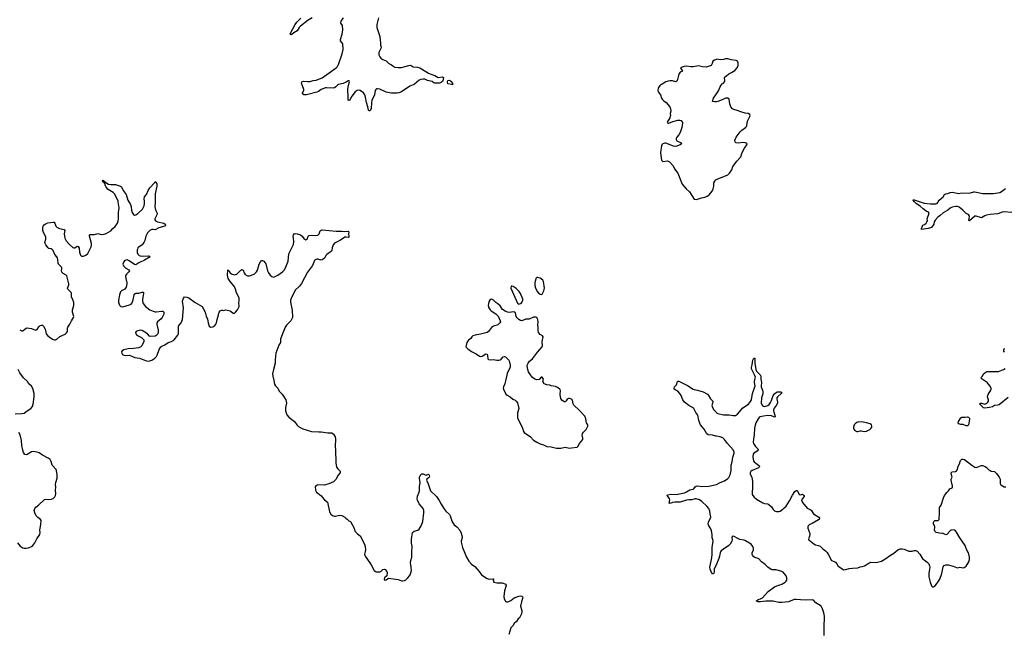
# Model space of a CAD drawing. Header units: inches. Extents: x 1474254 to 1647085, y 640389 to 772279.
# Tile 30 of 85: x 1547150 to 1565311, y 652143 to 663357. Entities that reach past the tile are written whole.
import ezdxf

# ---------------------------------------------------------------- set-up
doc = ezdxf.new("R2010")
doc.units = ezdxf.units.IN
doc.header["$MEASUREMENT"] = 0
for name, color, linetype in [('B5645', 7, 'Continuous'), ('B5646', 7, 'Continuous'), ('B5655', 7, 'Continuous'), ('B5656', 7, 'Continuous'), ('B5665', 7, 'Continuous'), ('B5666', 7, 'Continuous')]:
    doc.layers.add(name, color=color, linetype=linetype)

msp = doc.modelspace()

# ---------------------------------------------------------------- linework, layer by layer
at = {"layer": 'B5645', "color": 6, "elevation": 800}
for points in [[(1547150, 657643), (1547190, 657623), (1547210, 657625), (1547250, 657662), (1547270, 657673), (1547290, 657676), (1547367, 657667), (1547410, 657646), (1547450, 657633), (1547470, 657647), (1547504, 657696), (1547530, 657722), (1547550, 657730), (1547570, 657726), (1547590, 657708), (1547617, 657657), (1547628, 657630), (1547641, 657570), (1547670, 657530), (1547694, 657510), (1547756, 657470), (1547790, 657456), (1547810, 657455), (1547833, 657467), (1547890, 657520), (1547990, 657564), (1548016, 657584), (1548032, 657610), (1548034, 657670), (1548041, 657690), (1548075, 657745), (1548103, 657810), (1548144, 657870), (1548147, 657890), (1548125, 657970), (1548127, 658010), (1548149, 658090), (1548147, 658147), (1548133, 658193), (1548108, 658250), (1548104, 658310), (1548097, 658330), (1548084, 658350), (1548035, 658390), (1548033, 658410), (1548053, 658450), (1548057, 658470), (1548056, 658490), (1548017, 658637), (1548009, 658650), (1547950, 658680), (1547927, 658707), (1547923, 658730), (1547930, 658770), (1547925, 658790), (1547867, 658850), (1547859, 658870), (1547855, 658930), (1547845, 658970), (1547835, 658990), (1547798, 659030), (1547765, 659105), (1547750, 659123), (1547733, 659133), (1547690, 659143), (1547675, 659155), (1547630, 659207), (1547619, 659230), (1547616, 659250), (1547634, 659314), (1547635, 659350), (1547628, 659370), (1547590, 659433), (1547578, 659478), (1547577, 659530), (1547581, 659550), (1547603, 659577), (1547638, 659602), (1547670, 659616), (1547768, 659628), (1547786, 659626), (1547799, 659610), (1547815, 659555), (1547835, 659535), (1547887, 659507), (1547970, 659488), (1547983, 659470), (1547969, 659411), (1547974, 659370), (1547985, 659330), (1548010, 659284), (1548070, 659216), (1548130, 659161), (1548150, 659152), (1548166, 659154), (1548210, 659183), (1548230, 659177), (1548245, 659145), (1548252, 659072), (1548270, 659019), (1548290, 659001), (1548330, 658999), (1548370, 659015), (1548405, 659050), (1548471, 659170), (1548476, 659204), (1548474, 659230), (1548436, 659370), (1548438, 659390), (1548450, 659398), (1548470, 659401), (1548530, 659399), (1548590, 659416), (1548650, 659401), (1548710, 659405), (1548744, 659416), (1548830, 659466), (1548869, 659511), (1548912, 659548), (1548954, 659610), (1548969, 659650), (1548975, 659690), (1548973, 659807), (1548985, 659890), (1548968, 660000)], [(1549650, 660000), (1549650, 659990), (1549642, 659910), (1549653, 659853), (1549684, 659790), (1549678, 659762), (1549642, 659690), (1549640, 659670), (1549656, 659650), (1549690, 659635), (1549807, 659610), (1549831, 659590), (1549839, 659570), (1549838, 659562), (1549830, 659550), (1549719, 659521), (1549650, 659484), (1549613, 659493), (1549590, 659491), (1549549, 659470), (1549510, 659430), (1549486, 659394), (1549476, 659370), (1549461, 659290), (1549442, 659250), (1549407, 659210), (1549332, 659150), (1549320, 659130), (1549314, 659110), (1549316, 659070), (1549330, 659037), (1549354, 659014), (1549370, 659006), (1549410, 658999), (1549524, 659004), (1549542, 659002), (1549556, 658990), (1549450, 658923), (1549346, 658874), (1549310, 658850), (1549290, 658842), (1549267, 658847), (1549170, 658912), (1549130, 658930), (1549110, 658928), (1549090, 658917), (1549065, 658890), (1549054, 658850), (1549063, 658823), (1549110, 658777), (1549162, 658750), (1549174, 658730), (1549165, 658710), (1549122, 658670), (1549110, 658652), (1549104, 658630), (1549105, 658585), (1549127, 658510), (1549129, 658490), (1549113, 658427), (1549090, 658390), (1549030, 658361), (1549010, 658342), (1548993, 658290), (1548972, 658190), (1548975, 658150), (1548990, 658096), (1549016, 658070), (1549050, 658064), (1549178, 658102), (1549205, 658115), (1549222, 658138), (1549243, 658197), (1549264, 658290), (1549273, 658307), (1549290, 658317), (1549350, 658317), (1549410, 658339), (1549430, 658337), (1549435, 658330), (1549435, 658310), (1549415, 658210), (1549415, 658170), (1549430, 658128), (1549472, 658072), (1549550, 658012), (1549610, 657983), (1549650, 657974), (1549670, 657974), (1549770, 657986), (1549790, 657984), (1549807, 657970), (1549811, 657950), (1549807, 657930), (1549781, 657870), (1549758, 657842), (1549692, 657790), (1549681, 657770), (1549678, 657738), (1549705, 657635), (1549706, 657610), (1549696, 657570), (1549670, 657535), (1549650, 657524), (1549557, 657517), (1549544, 657524), (1549505, 657570), (1549410, 657630), (1549370, 657633), (1549310, 657616), (1549299, 657610), (1549284, 657590), (1549290, 657567), (1549310, 657546), (1549398, 657498), (1549430, 657470), (1549437, 657457), (1549440, 657430), (1549401, 657350), (1549384, 657330), (1549350, 657312), (1549250, 657298), (1549150, 657294), (1549070, 657275), (1549043, 657257), (1549030, 657235), (1549033, 657210), (1549045, 657190), (1549070, 657174), (1549110, 657167), (1549173, 657173), (1549230, 657153), (1549271, 657130), (1549357, 657117), (1549410, 657102), (1549470, 657077), (1549513, 657067), (1549550, 657070), (1549590, 657085), (1549640, 657120), (1549671, 657149), (1549686, 657174), (1549722, 657278), (1549752, 657328), (1549770, 657341), (1549830, 657364), (1549890, 657411), (1549950, 657427), (1549991, 657449), (1550000, 657460)], [(1549165, 660000), (1549195, 659950), (1549207, 659910), (1549212, 659850), (1549223, 659803), (1549247, 659767), (1549270, 659758), (1549290, 659762), (1549330, 659787), (1549413, 659867), (1549430, 659889), (1549443, 659930), (1549450, 659970), (1549451, 660000)], [(1547067, 656093), (1547190, 656100), (1547230, 656109), (1547287, 656150), (1547355, 656190), (1547384, 656230), (1547399, 656270), (1547415, 656410), (1547414, 656466), (1547390, 656564), (1547370, 656605), (1547317, 656650), (1547293, 656693), (1547218, 656758), (1547151, 656851), (1547122, 656910)], [(1547110, 653715), (1547157, 653657), (1547205, 653625), (1547230, 653617), (1547270, 653618), (1547310, 653627), (1547370, 653652), (1547390, 653668), (1547430, 653715), (1547469, 653790), (1547519, 653870), (1547526, 653906), (1547523, 653950), (1547526, 653990), (1547542, 654058), (1547546, 654130), (1547535, 654150), (1547483, 654183), (1547455, 654215), (1547428, 654270), (1547419, 654310), (1547421, 654330), (1547428, 654350), (1547446, 654374), (1547495, 654410), (1547610, 654513), (1547630, 654522), (1547690, 654515), (1547739, 654521), (1547770, 654533), (1547798, 654562), (1547812, 654590), (1547818, 654622), (1547811, 654690), (1547815, 654750), (1547812, 654790), (1547819, 654830), (1547841, 654910), (1547843, 654970), (1547830, 655052), (1547820, 655070), (1547752, 655150), (1547733, 655213), (1547711, 655250), (1547678, 655278), (1547572, 655330), (1547510, 655374), (1547490, 655383), (1547410, 655400), (1547370, 655395), (1547290, 655345), (1547270, 655338), (1547247, 655347), (1547222, 655382), (1547206, 655426), (1547192, 655508), (1547185, 655605), (1547156, 655710), (1547137, 655750)]]:
    msp.add_lwpolyline(points, dxfattribs=at)
at = {"layer": 'B5646', "color": 6, "elevation": 800}
for points in [[(1548968, 660000), (1548967, 660010), (1548903, 660143), (1548873, 660173), (1548784, 660230), (1548746, 660270), (1548730, 660294), (1548719, 660339), (1548701, 660361), (1548686, 660370), (1548679, 660390), (1548690, 660397), (1548705, 660390), (1548736, 660356), (1548790, 660328), (1548830, 660320), (1548919, 660319), (1549010, 660290), (1549030, 660277), (1549059, 660210), (1549114, 660134), (1549146, 660030), (1549165, 660000)], [(1549451, 660000), (1549452, 660010), (1549447, 660053), (1549454, 660090), (1549486, 660134), (1549517, 660210), (1549550, 660256), (1549637, 660350), (1549650, 660374), (1549670, 660351), (1549679, 660330), (1549679, 660290), (1549650, 660150), (1549646, 660050), (1549650, 660000)]]:
    msp.add_lwpolyline(points, dxfattribs=at)
at = {"layer": 'B5655', "color": 6, "elevation": 800}
for points in [[(1550000, 657460), (1550070, 657541), (1550082, 657570), (1550077, 657650), (1550080, 657710), (1550090, 657730), (1550131, 657770), (1550156, 657830), (1550171, 658050), (1550155, 658170), (1550170, 658223), (1550190, 658248), (1550230, 658244), (1550269, 658229), (1550384, 658144), (1550513, 658070), (1550570, 657965), (1550592, 657892), (1550616, 657836), (1550624, 657770), (1550647, 657710), (1550670, 657691), (1550710, 657695), (1550750, 657724), (1550770, 657747), (1550782, 657770), (1550793, 657830), (1550819, 657921), (1550822, 657950), (1550830, 657970), (1550850, 657991), (1550870, 658003), (1550890, 658006), (1550910, 658001), (1550950, 658011), (1551030, 657991), (1551050, 657981), (1551089, 657949), (1551110, 657951), (1551130, 657965), (1551170, 658010), (1551198, 658070), (1551200, 658090), (1551192, 658130), (1551201, 658190), (1551197, 658230), (1551146, 658326), (1551132, 658390), (1551122, 658410), (1551098, 658450), (1551034, 658530), (1550997, 658590), (1550985, 658650), (1550990, 658745), (1550997, 658737), (1551010, 658734), (1551035, 658695), (1551055, 658675), (1551070, 658665), (1551110, 658658), (1551130, 658659), (1551157, 658670), (1551230, 658741), (1551250, 658755), (1551270, 658742), (1551292, 658690), (1551310, 658662), (1551350, 658636), (1551390, 658638), (1551473, 658667), (1551521, 658710), (1551538, 658742), (1551570, 658850), (1551590, 658894), (1551610, 658922), (1551630, 658922), (1551653, 658910), (1551690, 658860), (1551721, 658730), (1551740, 658690), (1551770, 658652), (1551803, 658623), (1551830, 658614), (1551850, 658619), (1551910, 658647), (1551998, 658710), (1552030, 658743), (1552050, 658783), (1552100, 658910), (1552117, 659043), (1552203, 659217), (1552208, 659268), (1552198, 659330), (1552197, 659363), (1552200, 659390), (1552214, 659410), (1552230, 659416), (1552270, 659414), (1552330, 659392), (1552358, 659370), (1552390, 659327), (1552430, 659303), (1552450, 659311), (1552470, 659370), (1552482, 659378), (1552530, 659386), (1552610, 659380), (1552652, 659388), (1552672, 659408), (1552695, 659465), (1552710, 659478), (1552730, 659482), (1552990, 659462), (1553090, 659462), (1553150, 659457), (1553210, 659462), (1553218, 659450), (1553217, 659410), (1553224, 659370), (1553223, 659350), (1553210, 659342), (1553171, 659349), (1553150, 659347), (1553067, 659293), (1552958, 659242), (1552932, 659208), (1552914, 659150), (1552909, 659110), (1552899, 659090), (1552816, 659030), (1552799, 659010), (1552777, 658970), (1552750, 658944), (1552730, 658933), (1552710, 658928), (1552650, 658945), (1552630, 658945), (1552599, 658930), (1552590, 658921), (1552552, 658830), (1552458, 658702), (1552350, 658498), (1552310, 658448), (1552229, 658370), (1552210, 658327), (1552161, 658239), (1552146, 658190), (1552148, 658150), (1552173, 658007), (1552184, 657870), (1552149, 657810), (1552071, 657729), (1552046, 657693), (1552025, 657630), (1551966, 657490), (1551959, 657470), (1551960, 657410), (1551930, 657357), (1551877, 657210), (1551864, 657090), (1551862, 657030), (1551829, 656910), (1551816, 656830), (1551818, 656790), (1551838, 656710), (1551841, 656670), (1551850, 656639), (1551870, 656611), (1551913, 656570), (1551936, 656510), (1551994, 656454), (1552061, 656350), (1552073, 656290), (1552055, 656210), (1552051, 656170), (1552054, 656150), (1552077, 656077), (1552113, 656030), (1552218, 655950), (1552263, 655890), (1552290, 655862), (1552370, 655817), (1552531, 655771), (1552670, 655763), (1552710, 655765), (1552835, 655745), (1552910, 655743), (1552940, 655720), (1552970, 655670), (1552978, 655630), (1552969, 655491), (1552976, 655430), (1552982, 655190), (1552996, 655110), (1553019, 655079), (1553059, 655039), (1553064, 655030), (1553061, 655010), (1553021, 654958), (1552988, 654892), (1552959, 654861), (1552936, 654844), (1552850, 654806), (1552770, 654782), (1552650, 654786), (1552611, 654770), (1552599, 654750), (1552607, 654690), (1552626, 654650), (1552703, 654590), (1552770, 654511), (1552827, 654467), (1552864, 654290), (1552886, 654246), (1552919, 654219), (1552954, 654210), (1552972, 654208), (1553050, 654226), (1553090, 654221), (1553145, 654190), (1553165, 654170), (1553190, 654156), (1553224, 654124), (1553250, 654111), (1553260, 654100), (1553317, 653990), (1553334, 653934), (1553380, 653880), (1553430, 653845), (1553511, 653690), (1553523, 653650), (1553530, 653590), (1553525, 653555), (1553514, 653530), (1553511, 653510), (1553514, 653490), (1553523, 653470), (1553556, 653430), (1553633, 653313), (1553687, 653210), (1553710, 653191), (1553725, 653185), (1553790, 653181), (1553812, 653188), (1553850, 653225), (1553870, 653231), (1553890, 653225), (1553921, 653190), (1553926, 653170), (1553922, 653110), (1553878, 653070), (1553872, 653050), (1553874, 653034), (1553890, 653032), (1553910, 653038), (1553940, 653060), (1553955, 653065), (1554130, 653043), (1554190, 653018), (1554210, 653015), (1554250, 653026), (1554270, 653037), (1554307, 653070), (1554342, 653110), (1554354, 653130), (1554374, 653206), (1554373, 653270), (1554362, 653310), (1554357, 653350), (1554364, 653390), (1554384, 653456), (1554381, 653550), (1554391, 653649), (1554374, 653710), (1554374, 653786), (1554393, 653907), (1554429, 653931), (1554491, 653949), (1554518, 653970), (1554556, 654030), (1554580, 654090), (1554583, 654110), (1554602, 654270), (1554603, 654310), (1554591, 654350), (1554517, 654437), (1554486, 654506), (1554480, 654530), (1554485, 654575), (1554516, 654650), (1554524, 654684), (1554523, 654750), (1554534, 654830), (1554522, 654910), (1554524, 654930), (1554546, 654974), (1554570, 654990), (1554590, 654990), (1554630, 654969), (1554650, 654966), (1554690, 654981), (1554697, 654977), (1554705, 654965), (1554707, 654950), (1554702, 654930), (1554690, 654912), (1554660, 654890), (1554651, 654870), (1554685, 654805), (1554730, 654677), (1554750, 654649), (1554810, 654601), (1554839, 654570), (1554890, 654498), (1554922, 654430), (1554971, 654350), (1555010, 654303), (1555079, 654239), (1555092, 654212), (1555130, 654107), (1555166, 654046), (1555211, 654011), (1555271, 653951), (1555295, 653895), (1555312, 653830), (1555314, 653810), (1555296, 653750), (1555295, 653730), (1555320, 653630), (1555390, 653450), (1555437, 653377), (1555485, 653325), (1555543, 653283), (1555624, 653190), (1555670, 653130), (1555770, 653062), (1555790, 653052), (1555810, 653049), (1555875, 653055), (1555890, 653052), (1555890, 653030), (1555884, 653010), (1555896, 652990), (1555950, 652979), (1556050, 652978), (1556115, 652955), (1556119, 652950), (1556122, 652930), (1556094, 652830), (1556079, 652730), (1556085, 652685), (1556110, 652645), (1556132, 652632), (1556150, 652629), (1556170, 652634), (1556210, 652655), (1556270, 652702), (1556354, 652734), (1556390, 652738), (1556410, 652734), (1556419, 652730), (1556430, 652714), (1556427, 652690), (1556404, 652630), (1556385, 652550), (1556413, 652470), (1556414, 652450), (1556403, 652410), (1556370, 652337), (1556345, 652315), (1556313, 652270), (1556271, 652229), (1556246, 652190), (1556212, 652148), (1556172, 652030)], [(1560000, 655681), (1559990, 655682), (1559930, 655703), (1559850, 655707), (1559823, 655723), (1559772, 655812), (1559705, 655890), (1559677, 655970), (1559661, 656070), (1559620, 656120), (1559583, 656190), (1559550, 656219), (1559490, 656245), (1559415, 656310), (1559383, 656350), (1559350, 656430), (1559328, 656470), (1559291, 656511), (1559250, 656531), (1559224, 656550), (1559219, 656570), (1559229, 656590), (1559267, 656630), (1559283, 656690), (1559290, 656697), (1559310, 656698), (1559470, 656614), (1559570, 656550), (1559590, 656542), (1559652, 656532), (1559758, 656498), (1559837, 656457), (1559855, 656435), (1559890, 656370), (1559935, 656330), (1559936, 656310), (1559918, 656250), (1559928, 656212), (1559954, 656170), (1560000, 656120)], [(1560000, 653324), (1559961, 653230), (1559957, 653170), (1559950, 653143), (1559930, 653145), (1559910, 653173), (1559888, 653232), (1559879, 653270), (1559908, 653410), (1559922, 653498), (1559920, 653630), (1559942, 653750), (1559936, 653776), (1559920, 653810), (1559920, 653870), (1559910, 653936), (1559896, 653976), (1559861, 654030), (1559848, 654070), (1559857, 654103), (1559894, 654170), (1559897, 654190), (1559883, 654243), (1559878, 654298), (1559858, 654350), (1559826, 654390), (1559730, 654481), (1559690, 654508), (1559630, 654530), (1559608, 654530), (1559550, 654507), (1559490, 654508), (1559450, 654502), (1559330, 654464), (1559236, 654464), (1559190, 654459), (1559150, 654444), (1559130, 654447), (1559141, 654510), (1559134, 654534), (1559095, 654590), (1559096, 654604), (1559167, 654613), (1559270, 654608), (1559290, 654612), (1559410, 654641), (1559450, 654659), (1559510, 654695), (1559570, 654703), (1559586, 654714), (1559610, 654747), (1559630, 654764), (1559650, 654767), (1559730, 654753), (1559859, 654761), (1560000, 654794)]]:
    msp.add_lwpolyline(points, dxfattribs=at)
at = {"layer": 'B5655', "color": 6, "elevation": 900}
for points in [[(1556710, 658608), (1556690, 658605), (1556672, 658588), (1556650, 658510), (1556649, 658470), (1556658, 658430), (1556697, 658350), (1556730, 658307), (1556770, 658291), (1556790, 658302), (1556818, 658362), (1556829, 658410), (1556812, 658530), (1556797, 658557), (1556750, 658593)], [(1556230, 658448), (1556214, 658446), (1556211, 658410), (1556330, 658131), (1556350, 658115), (1556390, 658127), (1556410, 658145), (1556429, 658190), (1556429, 658210), (1556390, 658309), (1556361, 658350), (1556310, 658401), (1556250, 658442)], [(1555850, 658206), (1555830, 658202), (1555808, 658170), (1555797, 658130), (1555793, 658090), (1555802, 658050), (1555826, 658010), (1555845, 657990), (1555930, 657938), (1555973, 657893), (1556015, 657810), (1556016, 657790), (1556009, 657771), (1555990, 657750), (1555970, 657736), (1555892, 657708), (1555850, 657682), (1555798, 657610), (1555770, 657592), (1555650, 657560), (1555550, 657545), (1555510, 657530), (1555488, 657510), (1555470, 657484), (1555430, 657453), (1555410, 657429), (1555399, 657410), (1555378, 657330), (1555415, 657295), (1555483, 657243), (1555570, 657198), (1555630, 657156), (1555650, 657152), (1555682, 657158), (1555750, 657201), (1555770, 657191), (1555779, 657170), (1555783, 657110), (1555798, 657098), (1555830, 657092), (1555890, 657095), (1555950, 657081), (1555990, 657082), (1556010, 657087), (1556030, 657099), (1556070, 657142), (1556090, 657153), (1556110, 657145), (1556170, 657083), (1556178, 657070), (1556196, 656990), (1556197, 656950), (1556165, 656895), (1556141, 656839), (1556099, 656650), (1556072, 656590), (1556070, 656570), (1556075, 656550), (1556118, 656458), (1556140, 656440), (1556196, 656410), (1556245, 656365), (1556290, 656344), (1556309, 656330), (1556330, 656295), (1556358, 656190), (1556329, 656110), (1556333, 656013), (1556390, 655909), (1556425, 655830), (1556443, 655770), (1556454, 655750), (1556569, 655670), (1556629, 655610), (1556688, 655570), (1556750, 655540), (1556810, 655525), (1556870, 655495), (1556950, 655489), (1557050, 655464), (1557130, 655461), (1557210, 655481), (1557290, 655464), (1557330, 655466), (1557430, 655482), (1557447, 655493), (1557476, 655550), (1557536, 655624), (1557539, 655650), (1557524, 655690), (1557531, 655730), (1557550, 655759), (1557597, 655803), (1557631, 655870), (1557629, 655890), (1557607, 655927), (1557600, 655950), (1557591, 656010), (1557583, 656030), (1557571, 656050), (1557470, 656164), (1557373, 656253), (1557360, 656280), (1557347, 656347), (1557330, 656364), (1557290, 656378), (1557270, 656376), (1557250, 656363), (1557229, 656331), (1557210, 656313), (1557190, 656315), (1557150, 656348), (1557134, 656374), (1557123, 656410), (1557119, 656450), (1557126, 656526), (1557111, 656551), (1557070, 656578), (1557030, 656596), (1556951, 656611), (1556930, 656621), (1556870, 656629), (1556824, 656650), (1556798, 656690), (1556809, 656730), (1556790, 656768), (1556770, 656768), (1556734, 656726), (1556690, 656722), (1556650, 656733), (1556610, 656764), (1556570, 656810), (1556537, 656870), (1556523, 656910), (1556512, 656970), (1556518, 657002), (1556530, 657028), (1556556, 657064), (1556610, 657108), (1556702, 657230), (1556789, 657330), (1556796, 657350), (1556790, 657430), (1556803, 657510), (1556795, 657530), (1556750, 657553), (1556721, 657590), (1556715, 657630), (1556716, 657684), (1556708, 657730), (1556711, 657791), (1556707, 657827), (1556699, 657850), (1556690, 657864), (1556670, 657873), (1556630, 657876), (1556550, 657841), (1556484, 657836), (1556410, 657809), (1556390, 657815), (1556355, 657835), (1556323, 657863), (1556309, 657890), (1556294, 657954), (1556278, 657970), (1556253, 657973), (1556190, 657960), (1556150, 657967), (1556106, 657986), (1556058, 658018), (1556010, 658085), (1555970, 658120), (1555930, 658143), (1555888, 658188)]]:
    msp.add_lwpolyline(points, close=True, dxfattribs=at)
at = {"layer": 'B5656', "color": 6}
for points, elevation in [([(1552543, 663390), (1552471, 663349), (1552330, 663239), (1552307, 663213), (1552270, 663150), (1552205, 663115), (1552170, 663086), (1552150, 663075), (1552141, 663090), (1552146, 663110), (1552229, 663270), (1552263, 663310), (1552338, 663382)], 800), ([(1553771, 663389), (1553738, 663270), (1553739, 663210), (1553793, 663050), (1553797, 662977), (1553807, 662930), (1553806, 662890), (1553816, 662850), (1553813, 662827), (1553776, 662750), (1553773, 662710), (1553790, 662671), (1553810, 662647), (1553850, 662622), (1553910, 662596), (1553956, 662550), (1554010, 662525), (1554050, 662495), (1554070, 662485), (1554130, 662473), (1554190, 662474), (1554330, 662513), (1554357, 662517), (1554370, 662514), (1554410, 662487), (1554490, 662481), (1554530, 662472), (1554643, 662403), (1554690, 662369), (1554750, 662345), (1554810, 662330), (1554870, 662293), (1554950, 662306), (1554966, 662290), (1554957, 662230), (1554950, 662220), (1554930, 662206), (1554891, 662189), (1554810, 662187), (1554790, 662194), (1554755, 662215), (1554670, 662235), (1554620, 662260), (1554590, 662263), (1554550, 662257), (1554518, 662242), (1554430, 662168), (1554410, 662156), (1554347, 662133), (1554192, 662030), (1554142, 662010), (1554110, 662004), (1554010, 662002), (1553970, 662012), (1553910, 662019), (1553790, 662077), (1553750, 662085), (1553730, 662080), (1553717, 662070), (1553707, 662053), (1553696, 661970), (1553645, 661870), (1553638, 661830), (1553630, 661722), (1553620, 661690), (1553610, 661675), (1553590, 661678), (1553584, 661690), (1553572, 661750), (1553544, 661830), (1553528, 661930), (1553516, 661970), (1553490, 662012), (1553430, 662050), (1553410, 662056), (1553372, 662052), (1553337, 662030), (1553275, 661950), (1553234, 661870), (1553227, 661867), (1553210, 661875), (1553206, 661890), (1553208, 661932), (1553200, 662070), (1553207, 662113), (1553230, 662192), (1553233, 662213), (1553230, 662233), (1553210, 662231), (1553173, 662207), (1553118, 662182), (1553030, 662163), (1553011, 662150), (1552983, 662117), (1552957, 662103), (1552930, 662098), (1552810, 662104), (1552790, 662100), (1552710, 662070), (1552664, 662036), (1552630, 662020), (1552438, 661970), (1552390, 661970), (1552367, 661990), (1552369, 662010), (1552389, 662050), (1552392, 662070), (1552349, 662190), (1552354, 662210), (1552390, 662224), (1552456, 662216), (1552510, 662216), (1552565, 662235), (1552616, 662244), (1552730, 662288), (1552988, 662472), (1553010, 662495), (1553033, 662530), (1553098, 662730), (1553117, 662810), (1553108, 662910), (1553069, 662970), (1553069, 662990), (1553099, 663090), (1553112, 663170), (1553105, 663250), (1553071, 663291), (1553081, 663330), (1553121, 663390)], 800), ([(1560000, 662625), (1559967, 662613), (1559934, 662590), (1559925, 662550), (1559905, 662515), (1559870, 662499), (1559830, 662489), (1559810, 662485), (1559746, 662486), (1559670, 662509), (1559570, 662489), (1559530, 662489), (1559450, 662500), (1559407, 662493), (1559350, 662477), (1559338, 662470), (1559376, 662410), (1559330, 662388), (1559306, 662354), (1559283, 662257), (1559270, 662224), (1559250, 662214), (1559189, 662229), (1559150, 662232), (1559110, 662227), (1559066, 662214), (1559002, 662170), (1558962, 662150), (1558931, 662110), (1558925, 662090), (1558921, 662050), (1558927, 662030), (1558971, 661970), (1558987, 661910), (1558999, 661890), (1559030, 661861), (1559076, 661830), (1559141, 661750), (1559156, 661716), (1559159, 661670), (1559147, 661630), (1559151, 661590), (1559143, 661550), (1559091, 661470), (1559097, 661457), (1559108, 661448), (1559126, 661450), (1559197, 661483), (1559290, 661504), (1559326, 661506), (1559350, 661497), (1559364, 661484), (1559374, 661470), (1559376, 661450), (1559365, 661370), (1559330, 661277), (1559310, 661235), (1559270, 661192), (1559261, 661170), (1559260, 661150), (1559270, 661127), (1559350, 661090), (1559359, 661070), (1559334, 661050), (1559250, 661020), (1559210, 661026), (1559070, 661082), (1559050, 661082), (1559014, 661070), (1558996, 661050), (1558988, 661030), (1558970, 660910), (1558973, 660853), (1558987, 660770), (1559010, 660744), (1559090, 660754), (1559111, 660750), (1559136, 660736), (1559202, 660662), (1559227, 660610), (1559290, 660530), (1559355, 660355), (1559369, 660329), (1559442, 660242), (1559502, 660182), (1559590, 660051), (1559630, 660041), (1559650, 660048), (1559728, 660072), (1559790, 660084), (1559830, 660103), (1559867, 660130), (1559921, 660199), (1559942, 660238), (1559955, 660290), (1559956, 660350), (1559970, 660384), (1559990, 660404), (1560000, 660410)], 900), ([(1560000, 661845), (1559963, 661843), (1559929, 661850), (1559945, 661910), (1560000, 661990)], 900)]:
    msp.add_lwpolyline(points, dxfattribs=dict(at, elevation=elevation))
at = {"layer": 'B5656', "color": 6, "elevation": 800}
msp.add_lwpolyline([(1555130, 662159), (1555124, 662164), (1555050, 662177), (1555042, 662210), (1555050, 662234), (1555070, 662242), (1555096, 662230), (1555123, 662210), (1555141, 662170)], close=True, dxfattribs=at)
at = {"layer": 'B5665', "color": 6, "elevation": 800}
for points in [[(1565450, 659805), (1565310, 659816), (1565270, 659812), (1565190, 659782), (1565052, 659768), (1564984, 659756), (1564950, 659745), (1564890, 659707), (1564870, 659709), (1564790, 659738), (1564770, 659739), (1564668, 659648), (1564657, 659657), (1564668, 659730), (1564662, 659750), (1564650, 659766), (1564610, 659785), (1564546, 659850), (1564481, 659901), (1564450, 659913), (1564414, 659914), (1564350, 659902), (1564313, 659887), (1564267, 659850), (1564184, 659796), (1564130, 659750), (1564083, 659717), (1564036, 659664), (1564019, 659630), (1564010, 659588), (1563970, 659530), (1563905, 659510), (1563786, 659490), (1563786, 659510), (1563801, 659559), (1563809, 659570), (1563837, 659583), (1563869, 659610), (1563885, 659630), (1563894, 659650), (1563890, 659690), (1563927, 659790), (1563914, 659810), (1563870, 659828), (1563812, 659870), (1563762, 659922), (1563690, 659962), (1563656, 660000)], [(1563761, 660000), (1563830, 659975), (1563950, 659961), (1564050, 659963), (1564070, 659971), (1564087, 659990), (1564092, 660000)], [(1565312, 657230), (1565304, 657250), (1565304, 657276), (1565309, 657291), (1565322, 657298)], [(1560000, 656120), (1560010, 656109), (1560030, 656099), (1560130, 656075), (1560238, 656078), (1560310, 656066), (1560354, 656066), (1560390, 656086), (1560490, 656204), (1560590, 656275), (1560630, 656320), (1560648, 656350), (1560665, 656470), (1560711, 656590), (1560713, 656610), (1560701, 656670), (1560702, 656690), (1560718, 656750), (1560719, 656770), (1560706, 656810), (1560650, 656925), (1560647, 656950), (1560660, 657000), (1560670, 657083), (1560690, 657120), (1560710, 657122), (1560712, 657030), (1560727, 656910), (1560742, 656882), (1560810, 656810), (1560820, 656790), (1560823, 656770), (1560821, 656730), (1560832, 656670), (1560824, 656610), (1560826, 656590), (1560853, 656533), (1560858, 656498), (1560855, 656465), (1560835, 656390), (1560826, 656290), (1560830, 656270), (1560849, 656250), (1560870, 656236), (1560890, 656232), (1560950, 656250), (1560973, 656267), (1560998, 656302), (1561018, 656342), (1561049, 656431), (1561070, 656463), (1561110, 656493), (1561130, 656498), (1561190, 656500), (1561205, 656490), (1561193, 656470), (1561126, 656410), (1561114, 656390), (1561115, 656370), (1561130, 656310), (1561128, 656290), (1561106, 656250), (1561064, 656196), (1561055, 656170), (1561056, 656150), (1561081, 656070), (1561083, 656037), (1561070, 656030), (1561059, 656039), (1561016, 656056), (1560950, 656065), (1560870, 656054), (1560810, 656036), (1560790, 656025), (1560770, 656003), (1560728, 655930), (1560713, 655887), (1560702, 655830), (1560699, 655710), (1560685, 655630), (1560681, 655570), (1560687, 655550), (1560724, 655490), (1560765, 655450), (1560772, 655430), (1560755, 655405), (1560690, 655368), (1560677, 655350), (1560671, 655309), (1560678, 655250), (1560683, 655230), (1560696, 655210), (1560725, 655185), (1560780, 655150), (1560793, 655130), (1560788, 655110), (1560778, 655102), (1560658, 655050), (1560634, 655030), (1560625, 655010), (1560624, 654984), (1560652, 654930), (1560667, 654850), (1560668, 654730), (1560660, 654650), (1560663, 654610), (1560670, 654590), (1560697, 654557), (1560740, 654520), (1560856, 654456), (1560890, 654443), (1560950, 654436), (1560970, 654424), (1561020, 654380), (1561048, 654330), (1561070, 654309), (1561110, 654296), (1561150, 654295), (1561177, 654303), (1561203, 654317), (1561290, 654392), (1561352, 654490), (1561404, 654596), (1561450, 654664), (1561470, 654681), (1561490, 654684), (1561497, 654677), (1561530, 654608), (1561550, 654604), (1561590, 654611), (1561610, 654598), (1561618, 654590), (1561621, 654570), (1561586, 654534), (1561573, 654510), (1561575, 654490), (1561590, 654461), (1561677, 654357), (1561690, 654347), (1561730, 654333), (1561750, 654317), (1561789, 654249), (1561888, 654190), (1561904, 654170), (1561897, 654150), (1561881, 654139), (1561770, 654076), (1561712, 654050), (1561693, 654030), (1561688, 654010), (1561690, 653990), (1561722, 653890), (1561724, 653870), (1561720, 653840), (1561700, 653790), (1561704, 653770), (1561798, 653698), (1561830, 653682), (1561886, 653666), (1561913, 653653), (1561965, 653605), (1562011, 653571), (1562041, 653541), (1562062, 653510), (1562125, 653390), (1562170, 653375), (1562198, 653358), (1562224, 653330), (1562246, 653290), (1562350, 653221), (1562390, 653225), (1562450, 653247), (1562512, 653248), (1562610, 653258), (1562650, 653275), (1562690, 653282), (1562730, 653296), (1562810, 653345), (1562850, 653359), (1562947, 653353), (1563043, 653377), (1563110, 653415), (1563210, 653489), (1563276, 653524), (1563350, 653586), (1563390, 653604), (1563430, 653608), (1563462, 653602), (1563550, 653566), (1563570, 653562), (1563610, 653566), (1563650, 653577), (1563677, 653577), (1563704, 653564), (1563755, 653510), (1563810, 653419), (1563830, 653401), (1563890, 653363), (1563917, 653330), (1563933, 653293), (1563935, 653270), (1563933, 653230), (1563917, 653150), (1563920, 653090), (1563945, 652990), (1563970, 652922), (1563990, 652898), (1564030, 652921), (1564070, 652971), (1564124, 653050), (1564161, 653150), (1564183, 653277), (1564199, 653301), (1564230, 653313), (1564274, 653310), (1564370, 653287), (1564430, 653261), (1564450, 653259), (1564490, 653266), (1564550, 653258), (1564570, 653261), (1564610, 653285), (1564655, 653365), (1564670, 653410), (1564670, 653450), (1564658, 653510), (1564650, 653533), (1564622, 653582), (1564588, 653668), (1564489, 653809), (1564430, 653916), (1564410, 653938), (1564390, 653950), (1564370, 653954), (1564330, 653948), (1564310, 653940), (1564250, 653870), (1564230, 653864), (1564170, 653893), (1564148, 653892), (1564055, 653910), (1564030, 653930), (1564026, 653950), (1564028, 654010), (1564005, 654070), (1564005, 654090), (1564012, 654108), (1564030, 654127), (1564051, 654131), (1564090, 654130), (1564102, 654138), (1564108, 654150), (1564118, 654270), (1564114, 654366), (1564146, 654414), (1564190, 654547), (1564210, 654590), (1564250, 654644), (1564284, 654676), (1564304, 654710), (1564347, 654733), (1564354, 654746), (1564354, 654770), (1564341, 654810), (1564331, 654870), (1564333, 654890), (1564351, 654930), (1564330, 654990), (1564332, 655010), (1564350, 655028), (1564408, 655032), (1564430, 655044), (1564445, 655070), (1564459, 655130), (1564482, 655170), (1564505, 655235), (1564530, 655259), (1564550, 655260), (1564578, 655250), (1564710, 655147), (1564770, 655112), (1564790, 655108), (1564810, 655110), (1564870, 655139), (1564890, 655145), (1564910, 655145), (1564961, 655121), (1564984, 655104), (1565023, 655063), (1565050, 655047), (1565070, 655039), (1565130, 655030), (1565170, 654997), (1565217, 654930), (1565233, 654890), (1565236, 654810), (1565247, 654787), (1565310, 654746), (1565338, 654750)], [(1565385, 656395), (1565219, 656261), (1565189, 656251), (1565130, 656246), (1565094, 656226), (1565040, 656210), (1564950, 656200), (1564930, 656205), (1564858, 656270), (1564859, 656281), (1564868, 656290), (1564890, 656290), (1564953, 656273), (1564990, 656288), (1565008, 656310), (1565017, 656330), (1565019, 656350), (1565003, 656410), (1565005, 656430), (1565012, 656450), (1565062, 656530), (1565070, 656550), (1565070, 656570), (1565046, 656610), (1564992, 656672), (1564959, 656699), (1564902, 656730), (1564885, 656750), (1564891, 656769), (1564908, 656790), (1564930, 656832), (1564950, 656851), (1564988, 656872), (1565023, 656877), (1565150, 656872), (1565203, 656877), (1565294, 656910), (1565329, 656930)], [(1560000, 654794), (1560005, 654795), (1560070, 654829), (1560150, 654858), (1560210, 654901), (1560230, 654922), (1560257, 654970), (1560271, 655049), (1560276, 655150), (1560291, 655210), (1560303, 655297), (1560330, 655370), (1560330, 655390), (1560307, 655430), (1560205, 655545), (1560150, 655622), (1560119, 655650), (1560070, 655672), (1560000, 655681)], [(1561990, 652010), (1561987, 652153), (1561992, 652368), (1561982, 652430), (1561960, 652500), (1561933, 652550), (1561834, 652614), (1561790, 652660), (1561770, 652668), (1561650, 652658), (1561550, 652664), (1561474, 652674), (1561432, 652672), (1561330, 652633), (1561210, 652616), (1561150, 652619), (1561050, 652645), (1560910, 652643), (1560811, 652631), (1560770, 652632), (1560743, 652643), (1560739, 652650), (1560774, 652670), (1560817, 652683), (1560850, 652703), (1560958, 652822), (1561074, 652906), (1561113, 652927), (1561210, 652958), (1561267, 652990), (1561287, 653010), (1561297, 653030), (1561298, 653070), (1561290, 653110), (1561234, 653174), (1561210, 653191), (1561100, 653220), (1561030, 653220), (1561010, 653226), (1560950, 653267), (1560899, 653319), (1560831, 653370), (1560783, 653423), (1560770, 653431), (1560710, 653448), (1560690, 653461), (1560667, 653490), (1560662, 653510), (1560663, 653530), (1560683, 653590), (1560683, 653610), (1560670, 653650), (1560640, 653690), (1560610, 653713), (1560537, 653757), (1560510, 653766), (1560430, 653778), (1560394, 653794), (1560330, 653835), (1560310, 653839), (1560293, 653827), (1560288, 653812), (1560290, 653770), (1560286, 653750), (1560256, 653690), (1560230, 653666), (1560130, 653603), (1560090, 653568), (1560078, 653550), (1560069, 653531), (1560057, 653470), (1560044, 653430), (1560000, 653324)]]:
    msp.add_lwpolyline(points, dxfattribs=at)
at = {"layer": 'B5665', "color": 6}
for points, elevation in [([(1564610, 655873), (1564550, 655895), (1564510, 655895), (1564470, 655911), (1564459, 655930), (1564464, 655950), (1564510, 656022), (1564530, 656034), (1564590, 656031), (1564630, 656037), (1564652, 656032), (1564663, 656023), (1564670, 656010), (1564672, 655988), (1564648, 655892), (1564630, 655875)], 800), ([(1562630, 655944), (1562590, 655935), (1562558, 655910), (1562542, 655890), (1562529, 655851), (1562528, 655830), (1562535, 655810), (1562552, 655790), (1562590, 655770), (1562610, 655770), (1562650, 655780), (1562670, 655781), (1562730, 655770), (1562770, 655777), (1562832, 655808), (1562850, 655823), (1562866, 655850), (1562870, 655870), (1562859, 655890), (1562838, 655910), (1562769, 655930), (1562710, 655941)], 900)]:
    msp.add_lwpolyline(points, close=True, dxfattribs=dict(at, elevation=elevation))
at = {"layer": 'B5666', "color": 6}
for points, elevation in [([(1560000, 661990), (1560037, 662043), (1560070, 662119), (1560090, 662153), (1560110, 662175), (1560133, 662190), (1560152, 662210), (1560158, 662230), (1560149, 662290), (1560157, 662303), (1560190, 662324), (1560230, 662360), (1560278, 662382), (1560340, 662420), (1560385, 662470), (1560402, 662510), (1560403, 662563), (1560392, 662590), (1560364, 662604), (1560270, 662618), (1560210, 662636), (1560167, 662633), (1560130, 662622), (1560070, 662615), (1560010, 662629), (1560000, 662625)], 900), ([(1560000, 660410), (1560030, 660427), (1560107, 660453), (1560210, 660499), (1560244, 660530), (1560285, 660590), (1560305, 660650), (1560345, 660710), (1560376, 660750), (1560454, 660830), (1560471, 660890), (1560490, 660934), (1560521, 660990), (1560564, 661050), (1560567, 661070), (1560550, 661082), (1560529, 661090), (1560490, 661092), (1560410, 661081), (1560366, 661086), (1560353, 661093), (1560345, 661105), (1560341, 661130), (1560346, 661150), (1560367, 661190), (1560439, 661290), (1560470, 661323), (1560537, 661370), (1560553, 661390), (1560561, 661410), (1560577, 661490), (1560618, 661570), (1560624, 661590), (1560620, 661610), (1560588, 661628), (1560530, 661635), (1560467, 661650), (1560386, 661686), (1560322, 661702), (1560295, 661715), (1560267, 661750), (1560250, 661805), (1560235, 661890), (1560211, 661911), (1560169, 661911), (1560110, 661879), (1560030, 661847), (1560000, 661845)], 900), ([(1564092, 660000), (1564110, 660031), (1564181, 660090), (1564210, 660137), (1564230, 660150), (1564270, 660157), (1564310, 660175), (1564350, 660176), (1564470, 660157), (1564530, 660164), (1564650, 660160), (1564690, 660165), (1564750, 660185), (1564770, 660186), (1564917, 660157), (1565110, 660154), (1565230, 660175), (1565258, 660190), (1565330, 660247)], 800), ([(1563656, 660000), (1563627, 660033), (1563630, 660038), (1563650, 660040), (1563761, 660000)], 800)]:
    msp.add_lwpolyline(points, dxfattribs=dict(at, elevation=elevation))

doc.saveas('drawing.dxf')
